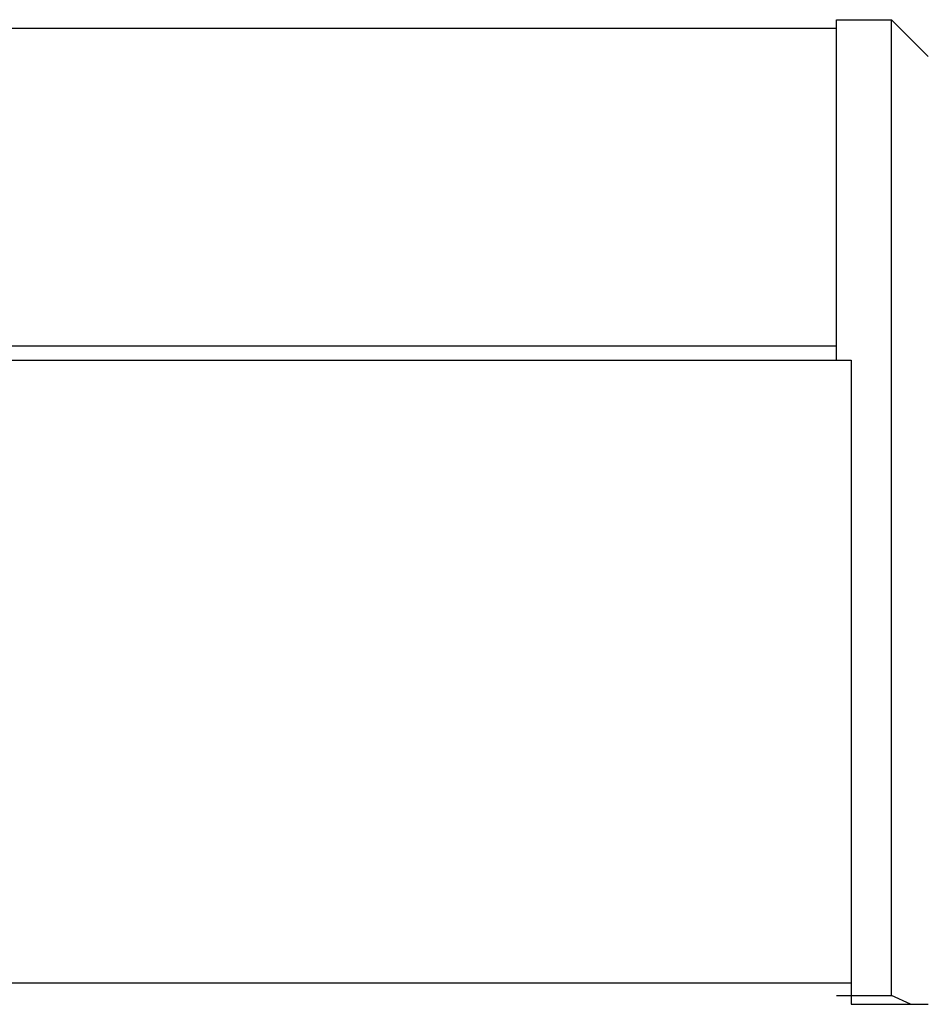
# Model space of a CAD drawing. Header units: inches. Extents: x 0 to 23760, y -13 to 16800.
# Tile 67 of 209: x 6138 to 6632, y 7900 to 8436. Entities that reach past the tile are written whole.
import ezdxf

# ---------------------------------------------------------------- set-up
doc = ezdxf.new("R2010")
doc.units = ezdxf.units.IN
doc.layers.add('254', color=7, linetype='Continuous', true_color=0xffffff)

msp = doc.modelspace()

# ---------------------------------------------------------------- linework, layer by layer
at = {"layer": '254', "color": 2, "linetype": 'Continuous', "lineweight": 25}
for p, q in [((6582.8, 8431.154), (4983.308, 8431.154)), ((6582.808, 8250.458), (6582.808, 8435.982)), ((6582.808, 8435.982), (6612.808, 8435.982)), ((6612.808, 8435.982), (6632.808, 8415.981)), ((6612.808, 7904.396), (6612.808, 8435.982)), ((6582.8, 8258.192), (6044.806, 8258.192)), ((6044.814, 8250.459), (6590.808, 8250.459)), ((6590.808, 8250.459), (6590.808, 7911.44)), ((6049.339, 7911.44), (6590.808, 7911.44)), ((6590.808, 7911.44), (6590.808, 7899.653)), ((6582.808, 7904.396), (6612.808, 7904.396)), ((6623.079, 7899.653), (6612.808, 7904.396)), ((6590.808, 7899.653), (6632.808, 7899.653))]:
    msp.add_line(p, q, dxfattribs=at)

doc.saveas('drawing.dxf')
